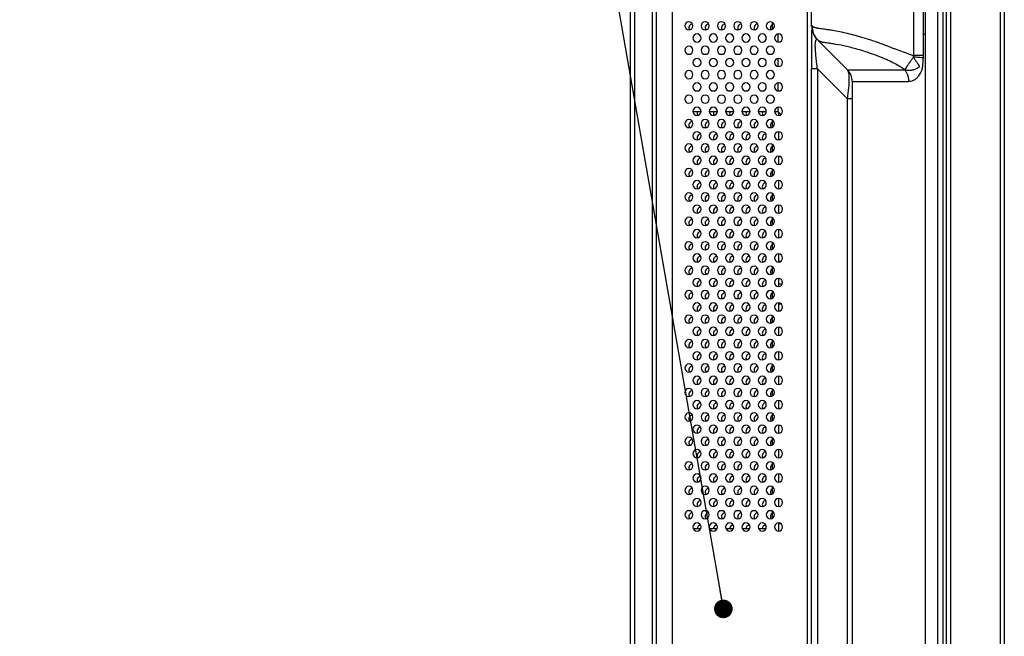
# Model space of a CAD drawing. Header units: millimetres. Extents: x 0 to 1118, y 0 to 864.
# Tile 15 of 256: x 36 to 76, y 390 to 415. Entities that reach past the tile are written whole.
import ezdxf

# ---------------------------------------------------------------- set-up
doc = ezdxf.new("R2010")
doc.units = ezdxf.units.MM
doc.dimstyles.new('SLDDIMSTYLE2', dxfattribs={"dimtxt": 0.18, "dimasz": 0.762, "dimexe": 0, "dimexo": 0.0625, "dimgap": 0, "dimtad": 0, "dimtih": 1, "dimtoh": 1, "dimdec": 0, "dimrnd": 1e-09, "dimzin": 0, "dimdsep": 46, "dimtxsty": 'Standard', "dimblk1": 'DOT', "dimblk2": 'DOT', "dimsah": 1, "dimcen": 0.09, "dimadec": 0, "dimazin": 0, "dimtfac": 0.762, "dimtdec": 0, "dimtofl": 0, "dimtmove": 0, "dimatfit": 3, "dimldrblk": 'DOT', "dimfxl": 1, "dimfrac": 2, "dimtolj": 1, "dimtzin": 0, "dimarcsym": 0})

# ---------------------------------------------------------------- blocks, each defined once
blk = doc.blocks.new('_Dot')
at = {"color": 0, "linetype": 'ByBlock', "lineweight": -2}
blk.add_line((-0.5, 0), (-1, 0), dxfattribs=at)
at = {"color": 0, "linetype": 'ByBlock', "const_width": 0.5}
blk.add_lwpolyline([(-0.25, 0, 1), (0.25, 0, 1)], format="xyb", close=True, dxfattribs=at)

msp = doc.modelspace()

# ---------------------------------------------------------------- linework, layer by layer
at = {"color": 7, "linetype": 'Continuous', "lineweight": 25}
for p, q in [((73.4757, 309.911), (73.4757, 513.636)), ((73.6424, 513.636), (73.6424, 309.911)), ((75.6757, 513.636), (75.6757, 309.911)), ((75.8424, 513.636), (75.8424, 309.911)), ((72.6052, 430.611), (72.6052, 414.361)), ((60.5591, 305.7443), (60.5591, 430.2776)), ((60.7257, 305.7443), (60.7257, 430.2776)), ((61.4424, 430.2776), (61.4424, 318.361)), ((61.6091, 430.2776), (61.6091, 318.361)), ((62.2757, 318.861), (62.2757, 429.7776)), ((67.7924, 355.3785), (67.7924, 429.861)), ((72.124, 419.9443), (72.124, 413.482)), ((72.5339, 414.361), (72.5339, 419.9443)), ((67.9591, 414.7061), (67.9591, 416.5558)), ((66.3591, 414.55), (66.3591, 414.8386)), ((67.9639, 414.702), (67.959, 414.7061)), ((67.9599, 414.6694), (67.9591, 414.7061)), ((67.9591, 414.5065), (67.9591, 414.4866)), ((66.5924, 414.0285), (66.5924, 414.3601)), ((68.0605, 414.3097), (68.1495, 414.1759)), ((68.1509, 414.1747), (68.184, 414.1415)), ((68.1868, 414.1443), (68.1603, 414.1766)), ((69.4303, 412.8897), (68.2363, 414.0837)), ((72.5338, 413.482), (72.5339, 414.361)), ((72.6052, 414.361), (72.6052, 364.2943)), ((66.5924, 413.0285), (66.5924, 413.3601)), ((68.2031, 412.9384), (67.9591, 412.9384)), ((67.9591, 366.3061), (67.9591, 412.9384)), ((68.2031, 412.9384), (69.4305, 411.711)), ((68.2031, 412.9384), (68.2031, 366.3061)), ((69.6251, 412.4181), (69.6251, 366.2371)), ((66.5924, 412.0285), (66.5924, 412.3601)), ((69.4305, 367.5335), (69.4305, 411.711)), ((63.1091, 411.1943), (63.4424, 411.1943)), ((63.7757, 411.1943), (64.1091, 411.1943)), ((64.4424, 411.1943), (64.7757, 411.1943)), ((65.1091, 411.1943), (65.4424, 411.1943)), ((65.7757, 411.1943), (66.1091, 411.1943)), ((66.4424, 411.1943), (66.5924, 411.1943)), ((66.5924, 411.1776), (66.5924, 411.3601)), ((66.5924, 411.1776), (66.7091, 411.061)), ((66.3591, 410.55), (66.3591, 410.8386)), ((66.6257, 411.0285), (66.6257, 411.1443)), ((66.6257, 410.0285), (66.6257, 410.3601)), ((66.3591, 409.55), (66.3591, 409.8386)), ((66.6257, 409.0285), (66.6257, 409.3601)), ((66.3591, 408.55), (66.3591, 408.8386)), ((66.6257, 408.0285), (66.6257, 408.3601)), ((66.3591, 407.55), (66.3591, 407.8386)), ((66.6257, 407.0285), (66.6257, 407.3601)), ((66.3591, 406.55), (66.3591, 406.8386)), ((66.6257, 406.0285), (66.6257, 406.3601)), ((66.3591, 405.55), (66.3591, 405.8386)), ((66.6257, 405.0285), (66.6257, 405.3601)), ((66.3591, 404.55), (66.3591, 404.8386)), ((66.7036, 405.0571), (66.6257, 405.0571)), ((66.6257, 404.0285), (66.6257, 404.3601)), ((66.6257, 404.1404), (66.7668, 404.1404)), ((66.3591, 403.55), (66.3591, 403.8386)), ((66.6257, 403.3036), (66.6257, 403.3601)), ((66.6257, 403.0285), (66.6257, 403.3036)), ((66.3591, 402.55), (66.3591, 402.8386)), ((66.6257, 402.0285), (66.6257, 402.3601)), ((66.3591, 401.55), (66.3591, 401.8386)), ((66.6257, 401.0285), (66.6257, 401.3601)), ((66.3591, 400.55), (66.3591, 400.8386)), ((66.6257, 400.0285), (66.6257, 400.3601)), ((66.3591, 399.55), (66.3591, 399.8386)), ((66.6257, 399.0285), (66.6257, 399.3601)), ((66.3591, 398.55), (66.3591, 398.8386)), ((66.6257, 398.0285), (66.6257, 398.3601)), ((66.3591, 397.55), (66.3591, 397.8386)), ((66.6257, 397.0285), (66.6257, 397.3601)), ((66.3591, 396.55), (66.3591, 396.8386)), ((66.6257, 396.0285), (66.6257, 396.3601)), ((66.3591, 395.55), (66.3591, 395.8386)), ((66.6257, 395.0285), (66.6257, 395.3601)), ((66.3591, 394.55), (66.3591, 394.8386)), ((66.6257, 394.3214), (66.6257, 394.3601)), ((66.7169, 394.3214), (66.6257, 394.3214)), ((66.6257, 394.0285), (66.6257, 394.3214)), ((63.4218, 394.1141), (63.1296, 394.1141)), ((64.0885, 394.1141), (63.7963, 394.1141)), ((64.7552, 394.1141), (64.463, 394.1141)), ((65.4218, 394.1141), (65.1296, 394.1141)), ((66.0885, 394.1141), (65.7963, 394.1141))]:
    msp.add_line(p, q, dxfattribs=at)
at = {"color": 8, "linetype": 'Continuous', "lineweight": 25}
for p, q in [((73.1068, 463.7443), (73.1068, 358.6443)), ((73.338, 358.6443), (73.338, 463.7443)), ((67.9984, 414.6729), (67.9639, 414.702)), ((69.6253, 411.711), (69.4305, 411.711)), ((66.7348, 403.3036), (66.6257, 403.3036))]:
    msp.add_line(p, q, dxfattribs=at)
at = {"color": 7, "linetype": 'Continuous', "lineweight": 25}
for centre, radius, start, end in [((62.9424, 414.6943), 0.1667, 90, 270), ((62.9424, 414.6943), 0.1667, 270, 90), ((63.6091, 414.6943), 0.1667, 90, 270), ((63.6091, 414.6943), 0.1667, 270, 90), ((64.2757, 414.6943), 0.1667, 90, 270), ((64.2757, 414.6943), 0.1667, 270, 90), ((64.9424, 414.6943), 0.1667, 90, 270), ((64.9424, 414.6943), 0.1667, 270, 90), ((65.6091, 414.6943), 0.1667, 90, 270), ((65.6091, 414.6943), 0.1667, 270, 90), ((66.2757, 414.6943), 0.1667, 90, 270), ((66.2757, 414.6943), 0.1667, 270, 90), ((63.1091, 414.611), 0.1667, 97.42279, 210), ((63.7757, 414.611), 0.1667, 97.42279, 210), ((64.4424, 414.611), 0.1667, 97.42279, 210), ((65.1091, 414.611), 0.1667, 97.42279, 210), ((65.7757, 414.611), 0.1667, 97.42279, 210), ((66.4424, 414.611), 0.1667, 120, 210), ((63.2757, 414.1943), 0.1667, 90, 270), ((63.2757, 414.1943), 0.1667, 270, 90), ((63.9424, 414.1943), 0.1667, 90, 270), ((63.9424, 414.1943), 0.1667, 270, 90), ((64.6091, 414.1943), 0.1667, 90, 270), ((64.6091, 414.1943), 0.1667, 270, 90), ((65.2757, 414.1943), 0.1667, 90, 270), ((65.2757, 414.1943), 0.1667, 270, 90), ((65.9424, 414.1943), 0.1667, 90, 270), ((65.9424, 414.1943), 0.1667, 270, 90), ((66.6091, 414.1943), 0.1667, 90, 270), ((66.6091, 414.1943), 0.1667, 270, 90), ((68.7924, 414.7061), 0.8333, 206.17144, 219.29979), ((62.9424, 413.6943), 0.1667, 90, 270), ((62.9424, 413.6943), 0.1667, 270, 90), ((63.6091, 413.6943), 0.1667, 90, 270), ((63.6091, 413.6943), 0.1667, 270, 90), ((64.2757, 413.6943), 0.1667, 90, 270), ((64.2757, 413.6943), 0.1667, 270, 90), ((64.9424, 413.6943), 0.1667, 90, 270), ((64.9424, 413.6943), 0.1667, 270, 90), ((65.6091, 413.6943), 0.1667, 90, 270), ((65.6091, 413.6943), 0.1667, 270, 90), ((66.2757, 413.6943), 0.1667, 90, 270), ((66.2757, 413.6943), 0.1667, 270, 90), ((63.2757, 413.1943), 0.1667, 90, 270), ((63.2757, 413.1943), 0.1667, 270, 90), ((63.9424, 413.1943), 0.1667, 90, 270), ((63.9424, 413.1943), 0.1667, 270, 90), ((64.6091, 413.1943), 0.1667, 90, 270), ((64.6091, 413.1943), 0.1667, 270, 90), ((65.2757, 413.1943), 0.1667, 90, 270), ((65.2757, 413.1943), 0.1667, 270, 90), ((65.9424, 413.1943), 0.1667, 90, 270), ((65.9424, 413.1943), 0.1667, 270, 90), ((66.6091, 413.1943), 0.1667, 90, 270), ((66.6091, 413.1943), 0.1667, 270, 90), ((62.9424, 412.6943), 0.1667, 90, 270), ((62.9424, 412.6943), 0.1667, 270, 90), ((63.6091, 412.6943), 0.1667, 90, 270), ((63.6091, 412.6943), 0.1667, 270, 90), ((64.2757, 412.6943), 0.1667, 90, 270), ((64.2757, 412.6943), 0.1667, 270, 90), ((64.9424, 412.6943), 0.1667, 90, 270), ((64.9424, 412.6943), 0.1667, 270, 90), ((65.6091, 412.6943), 0.1667, 90, 270), ((65.6091, 412.6943), 0.1667, 270, 90), ((66.2757, 412.6943), 0.1667, 90, 270), ((66.2757, 412.6943), 0.1667, 270, 90), ((63.2757, 412.1943), 0.1667, 90, 270), ((63.2757, 412.1943), 0.1667, 270, 90), ((63.9424, 412.1943), 0.1667, 90, 270), ((63.9424, 412.1943), 0.1667, 270, 90), ((64.6091, 412.1943), 0.1667, 90, 270), ((64.6091, 412.1943), 0.1667, 270, 90), ((65.2757, 412.1943), 0.1667, 90, 270), ((65.2757, 412.1943), 0.1667, 270, 90), ((65.9424, 412.1943), 0.1667, 90, 270), ((65.9424, 412.1943), 0.1667, 270, 90), ((66.6091, 412.1943), 0.1667, 90, 270), ((66.6091, 412.1943), 0.1667, 270, 90), ((62.9424, 411.6943), 0.1667, 90, 270), ((62.9424, 411.6943), 0.1667, 270, 90), ((63.6091, 411.6943), 0.1667, 90, 270), ((63.6091, 411.6943), 0.1667, 270, 90), ((64.2757, 411.6943), 0.1667, 90, 270), ((64.2757, 411.6943), 0.1667, 270, 90), ((64.9424, 411.6943), 0.1667, 90, 270), ((64.9424, 411.6943), 0.1667, 270, 90), ((65.6091, 411.6943), 0.1667, 90, 270), ((65.6091, 411.6943), 0.1667, 270, 90), ((66.2757, 411.6943), 0.1667, 90, 270), ((66.2757, 411.6943), 0.1667, 270, 90), ((63.2757, 411.1943), 0.1667, 90, 270), ((63.2757, 411.1943), 0.1667, 270, 90), ((63.4424, 411.111), 0.1667, 150, 209.44711), ((63.9424, 411.1943), 0.1667, 90, 270), ((63.9424, 411.1943), 0.1667, 270, 90), ((64.1091, 411.111), 0.1667, 150, 209.44711), ((64.6091, 411.1943), 0.1667, 90, 270), ((64.6091, 411.1943), 0.1667, 270, 90), ((64.7757, 411.111), 0.1667, 150, 209.44711), ((65.2757, 411.1943), 0.1667, 90, 270), ((65.2757, 411.1943), 0.1667, 270, 90), ((65.4424, 411.111), 0.1667, 150, 209.44711), ((65.9424, 411.1943), 0.1667, 90, 270), ((65.9424, 411.1943), 0.1667, 270, 90), ((66.1091, 411.111), 0.1667, 150, 209.44711), ((66.6091, 411.1943), 0.1667, 90, 270), ((66.6091, 411.1943), 0.1667, 270, 90), ((62.9424, 410.6943), 0.1667, 90, 270), ((62.9424, 410.6943), 0.1667, 270, 90), ((63.1091, 410.611), 0.1667, 97.42279, 209.44711), ((63.6091, 410.6943), 0.1667, 90, 270), ((63.6091, 410.6943), 0.1667, 270, 90), ((63.7757, 410.611), 0.1667, 97.42279, 209.44711), ((64.2757, 410.6943), 0.1667, 90, 270), ((64.2757, 410.6943), 0.1667, 270, 90), ((64.4424, 410.611), 0.1667, 97.42279, 209.44711), ((64.9424, 410.6943), 0.1667, 90, 270), ((64.9424, 410.6943), 0.1667, 270, 90), ((65.1091, 410.611), 0.1667, 97.42279, 209.44711), ((65.6091, 410.6943), 0.1667, 90, 270), ((65.6091, 410.6943), 0.1667, 270, 90), ((65.7757, 410.611), 0.1667, 97.42279, 209.44711), ((66.2757, 410.6943), 0.1667, 90, 270), ((66.2757, 410.6943), 0.1667, 270, 90), ((63.2757, 410.1943), 0.1667, 90, 270), ((63.2757, 410.1943), 0.1667, 270, 90), ((63.9424, 410.1943), 0.1667, 90, 270), ((63.9424, 410.1943), 0.1667, 270, 90), ((64.6091, 410.1943), 0.1667, 90, 270), ((64.6091, 410.1943), 0.1667, 270, 90), ((65.2757, 410.1943), 0.1667, 90, 270), ((65.2757, 410.1943), 0.1667, 270, 90), ((65.9424, 410.1943), 0.1667, 90, 270), ((65.9424, 410.1943), 0.1667, 270, 90), ((66.4424, 410.611), 0.1667, 120, 209.44711), ((66.6091, 410.1943), 0.1667, 90, 270), ((66.6091, 410.1943), 0.1667, 270, 90), ((63.4424, 410.111), 0.1667, 97.42279, 209.44711), ((64.1091, 410.111), 0.1667, 97.42279, 209.44711), ((64.7757, 410.111), 0.1667, 97.42279, 209.44711), ((65.4424, 410.111), 0.1667, 97.42279, 209.44711), ((66.1091, 410.111), 0.1667, 97.42279, 209.44711), ((62.9424, 409.6943), 0.1667, 90, 270), ((62.9424, 409.6943), 0.1667, 270, 90), ((63.1091, 409.611), 0.1667, 97.42279, 209.44711), ((63.6091, 409.6943), 0.1667, 90, 270), ((63.6091, 409.6943), 0.1667, 270, 90), ((63.7757, 409.611), 0.1667, 97.42279, 209.44711), ((64.2757, 409.6943), 0.1667, 90, 270), ((64.2757, 409.6943), 0.1667, 270, 90), ((64.4424, 409.611), 0.1667, 97.42279, 209.44711), ((64.9424, 409.6943), 0.1667, 90, 270), ((64.9424, 409.6943), 0.1667, 270, 90), ((65.1091, 409.611), 0.1667, 97.42279, 209.44711), ((65.6091, 409.6943), 0.1667, 90, 270), ((65.6091, 409.6943), 0.1667, 270, 90), ((65.7757, 409.611), 0.1667, 97.42279, 209.44711), ((66.2757, 409.6943), 0.1667, 90, 270), ((66.2757, 409.6943), 0.1667, 270, 90), ((66.4424, 409.611), 0.1667, 120, 209.44711), ((63.2757, 409.1943), 0.1667, 90, 270), ((63.2757, 409.1943), 0.1667, 270, 90), ((63.4424, 409.111), 0.1667, 97.42279, 209.44711), ((63.9424, 409.1943), 0.1667, 90, 270), ((63.9424, 409.1943), 0.1667, 270, 90), ((64.1091, 409.111), 0.1667, 97.42279, 209.44711), ((64.6091, 409.1943), 0.1667, 90, 270), ((64.6091, 409.1943), 0.1667, 270, 90), ((64.7757, 409.111), 0.1667, 97.42279, 209.44711), ((65.2757, 409.1943), 0.1667, 90, 270), ((65.2757, 409.1943), 0.1667, 270, 90), ((65.4424, 409.111), 0.1667, 97.42279, 209.44711), ((65.9424, 409.1943), 0.1667, 90, 270), ((65.9424, 409.1943), 0.1667, 270, 90), ((66.1091, 409.111), 0.1667, 97.42279, 209.44711), ((66.6091, 409.1943), 0.1667, 90, 270), ((66.6091, 409.1943), 0.1667, 270, 90), ((62.9424, 408.6943), 0.1667, 90, 270), ((62.9424, 408.6943), 0.1667, 270, 90), ((63.1091, 408.611), 0.1667, 97.42279, 209.44711), ((63.6091, 408.6943), 0.1667, 90, 270), ((63.6091, 408.6943), 0.1667, 270, 90), ((63.7757, 408.611), 0.1667, 97.42279, 209.44711), ((64.2757, 408.6943), 0.1667, 90, 270), ((64.2757, 408.6943), 0.1667, 270, 90), ((64.4424, 408.611), 0.1667, 97.42279, 209.44711), ((64.9424, 408.6943), 0.1667, 90, 270), ((64.9424, 408.6943), 0.1667, 270, 90), ((65.1091, 408.611), 0.1667, 97.42279, 209.44711), ((65.6091, 408.6943), 0.1667, 90, 270), ((65.6091, 408.6943), 0.1667, 270, 90), ((65.7757, 408.611), 0.1667, 97.42279, 209.44711), ((66.2757, 408.6943), 0.1667, 90, 270), ((66.2757, 408.6943), 0.1667, 270, 90), ((66.4424, 408.611), 0.1667, 120, 209.44711), ((63.2757, 408.1943), 0.1667, 90, 270), ((63.2757, 408.1943), 0.1667, 270, 90), ((63.9424, 408.1943), 0.1667, 90, 270), ((63.9424, 408.1943), 0.1667, 270, 90), ((64.6091, 408.1943), 0.1667, 90, 270), ((64.6091, 408.1943), 0.1667, 270, 90), ((65.2757, 408.1943), 0.1667, 90, 270), ((65.2757, 408.1943), 0.1667, 270, 90), ((65.9424, 408.1943), 0.1667, 90, 270), ((65.9424, 408.1943), 0.1667, 270, 90), ((66.6091, 408.1943), 0.1667, 90, 270), ((66.6091, 408.1943), 0.1667, 270, 90), ((63.4424, 408.111), 0.1667, 97.42279, 209.44711), ((64.1091, 408.111), 0.1667, 97.42279, 209.44711), ((64.7757, 408.111), 0.1667, 97.42279, 209.44711), ((65.4424, 408.111), 0.1667, 97.42279, 209.44711), ((66.1091, 408.111), 0.1667, 97.42279, 209.44711), ((62.9424, 407.6943), 0.1667, 90, 270), ((62.9424, 407.6943), 0.1667, 270, 90), ((63.1091, 407.611), 0.1667, 97.42279, 209.44711), ((63.6091, 407.6943), 0.1667, 90, 270), ((63.6091, 407.6943), 0.1667, 270, 90), ((63.7757, 407.611), 0.1667, 97.42279, 209.44711), ((64.2757, 407.6943), 0.1667, 90, 270), ((64.2757, 407.6943), 0.1667, 270, 90), ((64.4424, 407.611), 0.1667, 97.42279, 209.44711), ((64.9424, 407.6943), 0.1667, 90, 270), ((64.9424, 407.6943), 0.1667, 270, 90), ((65.1091, 407.611), 0.1667, 97.42279, 209.44711), ((65.6091, 407.6943), 0.1667, 90, 270), ((65.6091, 407.6943), 0.1667, 270, 90), ((65.7757, 407.611), 0.1667, 97.42279, 209.44711), ((66.2757, 407.6943), 0.1667, 90, 270), ((66.2757, 407.6943), 0.1667, 270, 90), ((66.4424, 407.611), 0.1667, 120, 209.44711), ((63.2757, 407.1943), 0.1667, 90, 270), ((63.2757, 407.1943), 0.1667, 270, 90), ((63.4424, 407.111), 0.1667, 97.42279, 209.44711), ((63.9424, 407.1943), 0.1667, 90, 270), ((63.9424, 407.1943), 0.1667, 270, 90), ((64.1091, 407.111), 0.1667, 97.42279, 209.44711), ((64.6091, 407.1943), 0.1667, 90, 270), ((64.6091, 407.1943), 0.1667, 270, 90), ((64.7757, 407.111), 0.1667, 97.42279, 209.44711), ((65.2757, 407.1943), 0.1667, 90, 270), ((65.2757, 407.1943), 0.1667, 270, 90), ((65.4424, 407.111), 0.1667, 97.42279, 209.44711), ((65.9424, 407.1943), 0.1667, 90, 270), ((65.9424, 407.1943), 0.1667, 270, 90), ((66.1091, 407.111), 0.1667, 97.42279, 209.44711), ((66.6091, 407.1943), 0.1667, 90, 270), ((66.6091, 407.1943), 0.1667, 270, 90), ((62.9424, 406.6943), 0.1667, 90, 270), ((62.9424, 406.6943), 0.1667, 270, 90), ((63.1091, 406.611), 0.1667, 97.42279, 209.44711), ((63.6091, 406.6943), 0.1667, 90, 270), ((63.6091, 406.6943), 0.1667, 270, 90), ((63.7757, 406.611), 0.1667, 97.42279, 209.44711), ((64.2757, 406.6943), 0.1667, 90, 270), ((64.2757, 406.6943), 0.1667, 270, 90), ((64.4424, 406.611), 0.1667, 97.42279, 209.44711), ((64.9424, 406.6943), 0.1667, 90, 270), ((64.9424, 406.6943), 0.1667, 270, 90), ((65.1091, 406.611), 0.1667, 97.42279, 209.44711), ((65.6091, 406.6943), 0.1667, 90, 270), ((65.6091, 406.6943), 0.1667, 270, 90), ((65.7757, 406.611), 0.1667, 97.42279, 209.44711), ((66.2757, 406.6943), 0.1667, 90, 270), ((66.2757, 406.6943), 0.1667, 270, 90), ((66.4424, 406.611), 0.1667, 120, 209.44711), ((63.2757, 406.1943), 0.1667, 90, 270), ((63.2757, 406.1943), 0.1667, 270, 90), ((63.9424, 406.1943), 0.1667, 90, 270), ((63.9424, 406.1943), 0.1667, 270, 90), ((64.6091, 406.1943), 0.1667, 90, 270), ((64.6091, 406.1943), 0.1667, 270, 90), ((65.2757, 406.1943), 0.1667, 90, 270), ((65.2757, 406.1943), 0.1667, 270, 90), ((65.9424, 406.1943), 0.1667, 90, 270), ((65.9424, 406.1943), 0.1667, 270, 90), ((66.6091, 406.1943), 0.1667, 90, 270), ((66.6091, 406.1943), 0.1667, 270, 90), ((63.4424, 406.111), 0.1667, 97.42279, 209.44711), ((64.1091, 406.111), 0.1667, 97.42279, 209.44711), ((64.7757, 406.111), 0.1667, 97.42279, 209.44711), ((65.4424, 406.111), 0.1667, 97.42279, 209.44711), ((66.1091, 406.111), 0.1667, 97.42279, 209.44711), ((62.9424, 405.6943), 0.1667, 90, 270), ((62.9424, 405.6943), 0.1667, 270, 90), ((63.1091, 405.611), 0.1667, 97.42279, 209.44711), ((63.6091, 405.6943), 0.1667, 90, 270), ((63.6091, 405.6943), 0.1667, 270, 90), ((63.7757, 405.611), 0.1667, 97.42279, 209.44711), ((64.2757, 405.6943), 0.1667, 90, 270), ((64.2757, 405.6943), 0.1667, 270, 90), ((64.4424, 405.611), 0.1667, 97.42279, 209.44711), ((64.9424, 405.6943), 0.1667, 90, 270), ((64.9424, 405.6943), 0.1667, 270, 90), ((65.1091, 405.611), 0.1667, 97.42279, 209.44711), ((65.6091, 405.6943), 0.1667, 90, 270), ((65.6091, 405.6943), 0.1667, 270, 90), ((65.7757, 405.611), 0.1667, 97.42279, 209.44711), ((66.2757, 405.6943), 0.1667, 90, 270), ((66.2757, 405.6943), 0.1667, 270, 90), ((66.4424, 405.611), 0.1667, 120, 209.44711), ((63.2757, 405.1943), 0.1667, 90, 270), ((63.2757, 405.1943), 0.1667, 270, 90), ((63.4424, 405.111), 0.1667, 97.42279, 209.44711), ((63.9424, 405.1943), 0.1667, 90, 270), ((63.9424, 405.1943), 0.1667, 270, 90), ((64.1091, 405.111), 0.1667, 97.42279, 209.44711), ((64.6091, 405.1943), 0.1667, 90, 270), ((64.6091, 405.1943), 0.1667, 270, 90), ((64.7757, 405.111), 0.1667, 97.42279, 209.44711), ((65.2757, 405.1943), 0.1667, 90, 270), ((65.2757, 405.1943), 0.1667, 270, 90), ((65.4424, 405.111), 0.1667, 97.42279, 209.44711), ((65.9424, 405.1943), 0.1667, 90, 270), ((65.9424, 405.1943), 0.1667, 270, 90), ((66.1091, 405.111), 0.1667, 97.42279, 209.44711), ((66.6091, 405.1943), 0.1667, 90, 270), ((66.6091, 405.1943), 0.1667, 270, 90), ((62.9424, 404.6943), 0.1667, 90, 270), ((62.9424, 404.6943), 0.1667, 270, 90), ((63.1091, 404.611), 0.1667, 97.42279, 209.44711), ((63.6091, 404.6943), 0.1667, 90, 270), ((63.6091, 404.6943), 0.1667, 270, 90), ((63.7757, 404.611), 0.1667, 97.42279, 209.44711), ((64.2757, 404.6943), 0.1667, 90, 270), ((64.2757, 404.6943), 0.1667, 270, 90), ((64.4424, 404.611), 0.1667, 97.42279, 209.44711), ((64.9424, 404.6943), 0.1667, 90, 270), ((64.9424, 404.6943), 0.1667, 270, 90), ((65.1091, 404.611), 0.1667, 97.42279, 209.44711), ((65.6091, 404.6943), 0.1667, 90, 270), ((65.6091, 404.6943), 0.1667, 270, 90), ((65.7757, 404.611), 0.1667, 97.42279, 209.44711), ((66.2757, 404.6943), 0.1667, 90, 270), ((66.2757, 404.6943), 0.1667, 270, 90), ((66.4424, 404.611), 0.1667, 120, 209.44711), ((63.2757, 404.1943), 0.1667, 90, 270), ((63.2757, 404.1943), 0.1667, 270, 90), ((63.9424, 404.1943), 0.1667, 90, 270), ((63.9424, 404.1943), 0.1667, 270, 90), ((64.6091, 404.1943), 0.1667, 90, 270), ((64.6091, 404.1943), 0.1667, 270, 90), ((65.2757, 404.1943), 0.1667, 90, 270), ((65.2757, 404.1943), 0.1667, 270, 90), ((65.9424, 404.1943), 0.1667, 90, 270), ((65.9424, 404.1943), 0.1667, 270, 90), ((66.6091, 404.1943), 0.1667, 90, 270), ((66.6091, 404.1943), 0.1667, 270, 90), ((63.4424, 404.111), 0.1667, 97.42279, 209.44711), ((64.1091, 404.111), 0.1667, 97.42279, 209.44711), ((64.7757, 404.111), 0.1667, 97.42279, 209.44711), ((65.4424, 404.111), 0.1667, 97.42279, 209.44711), ((66.1091, 404.111), 0.1667, 97.42279, 209.44711), ((62.9424, 403.6943), 0.1667, 90, 270), ((62.9424, 403.6943), 0.1667, 270, 90), ((63.1091, 403.611), 0.1667, 97.42279, 209.44711), ((63.6091, 403.6943), 0.1667, 90, 270), ((63.6091, 403.6943), 0.1667, 270, 90), ((63.7757, 403.611), 0.1667, 97.42279, 209.44711), ((64.2757, 403.6943), 0.1667, 90, 270), ((64.2757, 403.6943), 0.1667, 270, 90), ((64.4424, 403.611), 0.1667, 97.42279, 209.44711), ((64.9424, 403.6943), 0.1667, 90, 270), ((64.9424, 403.6943), 0.1667, 270, 90), ((65.1091, 403.611), 0.1667, 97.42279, 209.44711), ((65.6091, 403.6943), 0.1667, 90, 270), ((65.6091, 403.6943), 0.1667, 270, 90), ((65.7757, 403.611), 0.1667, 97.42279, 209.44711), ((66.2757, 403.6943), 0.1667, 90, 270), ((66.2757, 403.6943), 0.1667, 270, 90), ((66.4424, 403.611), 0.1667, 120, 209.44711), ((63.2757, 403.1943), 0.1667, 90, 270), ((63.2757, 403.1943), 0.1667, 270, 90), ((63.4424, 403.111), 0.1667, 97.42279, 209.44711), ((63.9424, 403.1943), 0.1667, 90, 270), ((63.9424, 403.1943), 0.1667, 270, 90), ((64.1091, 403.111), 0.1667, 97.42279, 209.44711), ((64.6091, 403.1943), 0.1667, 90, 270), ((64.6091, 403.1943), 0.1667, 270, 90), ((64.7757, 403.111), 0.1667, 97.42279, 209.44711), ((65.2757, 403.1943), 0.1667, 90, 270), ((65.2757, 403.1943), 0.1667, 270, 90), ((65.4424, 403.111), 0.1667, 97.42279, 209.44711), ((65.9424, 403.1943), 0.1667, 90, 270), ((65.9424, 403.1943), 0.1667, 270, 90), ((66.1091, 403.111), 0.1667, 97.42279, 209.44711), ((66.6091, 403.1943), 0.1667, 90, 270), ((66.6091, 403.1943), 0.1667, 270, 90), ((62.9424, 402.6943), 0.1667, 90, 270), ((62.9424, 402.6943), 0.1667, 270, 90), ((63.1091, 402.611), 0.1667, 97.42279, 209.44711), ((63.6091, 402.6943), 0.1667, 90, 270), ((63.6091, 402.6943), 0.1667, 270, 90), ((63.7757, 402.611), 0.1667, 97.42279, 209.44711), ((64.2757, 402.6943), 0.1667, 90, 270), ((64.2757, 402.6943), 0.1667, 270, 90), ((64.4424, 402.611), 0.1667, 97.42279, 209.44711), ((64.9424, 402.6943), 0.1667, 90, 270), ((64.9424, 402.6943), 0.1667, 270, 90), ((65.1091, 402.611), 0.1667, 97.42279, 209.44711), ((65.6091, 402.6943), 0.1667, 90, 270), ((65.6091, 402.6943), 0.1667, 270, 90), ((65.7757, 402.611), 0.1667, 97.42279, 209.44711), ((66.2757, 402.6943), 0.1667, 90, 270), ((66.2757, 402.6943), 0.1667, 270, 90), ((66.4424, 402.611), 0.1667, 120, 209.44711), ((63.2757, 402.1943), 0.1667, 90, 270), ((63.2757, 402.1943), 0.1667, 270, 90), ((63.9424, 402.1943), 0.1667, 90, 270), ((63.9424, 402.1943), 0.1667, 270, 90), ((64.6091, 402.1943), 0.1667, 90, 270), ((64.6091, 402.1943), 0.1667, 270, 90), ((65.2757, 402.1943), 0.1667, 90, 270), ((65.2757, 402.1943), 0.1667, 270, 90), ((65.9424, 402.1943), 0.1667, 90, 270), ((65.9424, 402.1943), 0.1667, 270, 90), ((66.6091, 402.1943), 0.1667, 90, 270), ((66.6091, 402.1943), 0.1667, 270, 90), ((63.4424, 402.111), 0.1667, 97.42279, 209.44711), ((64.1091, 402.111), 0.1667, 97.42279, 209.44711), ((64.7757, 402.111), 0.1667, 97.42279, 209.44711), ((65.4424, 402.111), 0.1667, 97.42279, 209.44711), ((66.1091, 402.111), 0.1667, 97.42279, 209.44711), ((62.9424, 401.6943), 0.1667, 90, 270), ((62.9424, 401.6943), 0.1667, 270, 90), ((63.1091, 401.611), 0.1667, 97.42279, 209.44711), ((63.6091, 401.6943), 0.1667, 90, 270), ((63.6091, 401.6943), 0.1667, 270, 90), ((63.7757, 401.611), 0.1667, 97.42279, 209.44711), ((64.2757, 401.6943), 0.1667, 90, 270), ((64.2757, 401.6943), 0.1667, 270, 90), ((64.4424, 401.611), 0.1667, 97.42279, 209.44711), ((64.9424, 401.6943), 0.1667, 90, 270), ((64.9424, 401.6943), 0.1667, 270, 90), ((65.1091, 401.611), 0.1667, 97.42279, 209.44711), ((65.6091, 401.6943), 0.1667, 90, 270), ((65.6091, 401.6943), 0.1667, 270, 90), ((65.7757, 401.611), 0.1667, 97.42279, 209.44711), ((66.2757, 401.6943), 0.1667, 90, 270), ((66.2757, 401.6943), 0.1667, 270, 90), ((66.4424, 401.611), 0.1667, 120, 209.44711), ((63.2757, 401.1943), 0.1667, 90, 270), ((63.2757, 401.1943), 0.1667, 270, 90), ((63.4424, 401.111), 0.1667, 97.42279, 209.44711), ((63.9424, 401.1943), 0.1667, 90, 270), ((63.9424, 401.1943), 0.1667, 270, 90), ((64.1091, 401.111), 0.1667, 97.42279, 209.44711), ((64.6091, 401.1943), 0.1667, 90, 270), ((64.6091, 401.1943), 0.1667, 270, 90), ((64.7757, 401.111), 0.1667, 97.42279, 209.44711), ((65.2757, 401.1943), 0.1667, 90, 270), ((65.2757, 401.1943), 0.1667, 270, 90), ((65.4424, 401.111), 0.1667, 97.42279, 209.44711), ((65.9424, 401.1943), 0.1667, 90, 270), ((65.9424, 401.1943), 0.1667, 270, 90), ((66.1091, 401.111), 0.1667, 97.42279, 209.44711), ((66.6091, 401.1943), 0.1667, 90, 270), ((66.6091, 401.1943), 0.1667, 270, 90), ((62.9424, 400.6943), 0.1667, 90, 270), ((62.9424, 400.6943), 0.1667, 270, 90), ((63.1091, 400.611), 0.1667, 97.42279, 209.44711), ((63.6091, 400.6943), 0.1667, 90, 270), ((63.6091, 400.6943), 0.1667, 270, 90), ((63.7757, 400.611), 0.1667, 97.42279, 209.44711), ((64.2757, 400.6943), 0.1667, 90, 270), ((64.2757, 400.6943), 0.1667, 270, 90), ((64.4424, 400.611), 0.1667, 97.42279, 209.44711), ((64.9424, 400.6943), 0.1667, 90, 270), ((64.9424, 400.6943), 0.1667, 270, 90), ((65.1091, 400.611), 0.1667, 97.42279, 209.44711), ((65.6091, 400.6943), 0.1667, 90, 270), ((65.6091, 400.6943), 0.1667, 270, 90), ((65.7757, 400.611), 0.1667, 97.42279, 209.44711), ((66.2757, 400.6943), 0.1667, 90, 270), ((66.2757, 400.6943), 0.1667, 270, 90), ((66.4424, 400.611), 0.1667, 120, 209.44711), ((63.2757, 400.1943), 0.1667, 90, 270), ((63.2757, 400.1943), 0.1667, 270, 90), ((63.9424, 400.1943), 0.1667, 90, 270), ((63.9424, 400.1943), 0.1667, 270, 90), ((64.6091, 400.1943), 0.1667, 90, 270), ((64.6091, 400.1943), 0.1667, 270, 90), ((65.2757, 400.1943), 0.1667, 90, 270), ((65.2757, 400.1943), 0.1667, 270, 90), ((65.9424, 400.1943), 0.1667, 90, 270), ((65.9424, 400.1943), 0.1667, 270, 90), ((66.6091, 400.1943), 0.1667, 90, 270), ((66.6091, 400.1943), 0.1667, 270, 90), ((63.4424, 400.111), 0.1667, 97.42279, 209.44711), ((64.1091, 400.111), 0.1667, 97.42279, 209.44711), ((64.7757, 400.111), 0.1667, 97.42279, 209.44711), ((65.4424, 400.111), 0.1667, 97.42279, 209.44711), ((66.1091, 400.111), 0.1667, 97.42279, 209.44711), ((62.9424, 399.6943), 0.1667, 90, 270), ((62.9424, 399.6943), 0.1667, 270, 90), ((63.1091, 399.611), 0.1667, 97.42279, 209.44711), ((63.6091, 399.6943), 0.1667, 90, 270), ((63.6091, 399.6943), 0.1667, 270, 90), ((63.7757, 399.611), 0.1667, 97.42279, 209.44711), ((64.2757, 399.6943), 0.1667, 90, 270), ((64.2757, 399.6943), 0.1667, 270, 90), ((64.4424, 399.611), 0.1667, 97.42279, 209.44711), ((64.9424, 399.6943), 0.1667, 90, 270), ((64.9424, 399.6943), 0.1667, 270, 90), ((65.1091, 399.611), 0.1667, 97.42279, 209.44711), ((65.6091, 399.6943), 0.1667, 90, 270), ((65.6091, 399.6943), 0.1667, 270, 90), ((65.7757, 399.611), 0.1667, 97.42279, 209.44711), ((66.2757, 399.6943), 0.1667, 90, 270), ((66.2757, 399.6943), 0.1667, 270, 90), ((66.4424, 399.611), 0.1667, 120, 209.44711), ((63.2757, 399.1943), 0.1667, 90, 270), ((63.2757, 399.1943), 0.1667, 270, 90), ((63.4424, 399.111), 0.1667, 97.42279, 209.44711), ((63.9424, 399.1943), 0.1667, 90, 270), ((63.9424, 399.1943), 0.1667, 270, 90), ((64.1091, 399.111), 0.1667, 97.42279, 209.44711), ((64.6091, 399.1943), 0.1667, 90, 270), ((64.6091, 399.1943), 0.1667, 270, 90), ((64.7757, 399.111), 0.1667, 97.42279, 209.44711), ((65.2757, 399.1943), 0.1667, 90, 270), ((65.2757, 399.1943), 0.1667, 270, 90), ((65.4424, 399.111), 0.1667, 97.42279, 209.44711), ((65.9424, 399.1943), 0.1667, 90, 270), ((65.9424, 399.1943), 0.1667, 270, 90), ((66.1091, 399.111), 0.1667, 97.42279, 209.44711), ((66.6091, 399.1943), 0.1667, 90, 270), ((66.6091, 399.1943), 0.1667, 270, 90), ((62.9424, 398.6943), 0.1667, 90, 270), ((62.9424, 398.6943), 0.1667, 270, 90), ((63.1091, 398.611), 0.1667, 97.42279, 209.44711), ((63.6091, 398.6943), 0.1667, 90, 270), ((63.6091, 398.6943), 0.1667, 270, 90), ((63.7757, 398.611), 0.1667, 97.42279, 209.44711), ((64.2757, 398.6943), 0.1667, 90, 270), ((64.2757, 398.6943), 0.1667, 270, 90), ((64.4424, 398.611), 0.1667, 97.42279, 209.44711), ((64.9424, 398.6943), 0.1667, 90, 270), ((64.9424, 398.6943), 0.1667, 270, 90), ((65.1091, 398.611), 0.1667, 97.42279, 209.44711), ((65.6091, 398.6943), 0.1667, 90, 270), ((65.6091, 398.6943), 0.1667, 270, 90), ((65.7757, 398.611), 0.1667, 97.42279, 209.44711), ((66.2757, 398.6943), 0.1667, 90, 270), ((66.2757, 398.6943), 0.1667, 270, 90), ((66.4424, 398.611), 0.1667, 120, 209.44711), ((63.2757, 398.1943), 0.1667, 90, 270), ((63.2757, 398.1943), 0.1667, 270, 90), ((63.4424, 398.111), 0.1667, 97.42279, 209.44711), ((63.9424, 398.1943), 0.1667, 90, 270), ((63.9424, 398.1943), 0.1667, 270, 90), ((64.1091, 398.111), 0.1667, 97.42279, 209.44711), ((64.6091, 398.1943), 0.1667, 90, 270), ((64.6091, 398.1943), 0.1667, 270, 90), ((64.7757, 398.111), 0.1667, 97.42279, 209.44711), ((65.2757, 398.1943), 0.1667, 90, 270), ((65.2757, 398.1943), 0.1667, 270, 90), ((65.4424, 398.111), 0.1667, 97.42279, 209.44711), ((65.9424, 398.1943), 0.1667, 90, 270), ((65.9424, 398.1943), 0.1667, 270, 90), ((66.1091, 398.111), 0.1667, 97.42279, 209.44711), ((66.6091, 398.1943), 0.1667, 90, 270), ((66.6091, 398.1943), 0.1667, 270, 90), ((62.9424, 397.6943), 0.1667, 90, 270), ((62.9424, 397.6943), 0.1667, 270, 90), ((63.1091, 397.611), 0.1667, 97.42279, 209.44711), ((63.6091, 397.6943), 0.1667, 90, 270), ((63.6091, 397.6943), 0.1667, 270, 90), ((63.7757, 397.611), 0.1667, 97.42279, 209.44711), ((64.2757, 397.6943), 0.1667, 90, 270), ((64.2757, 397.6943), 0.1667, 270, 90), ((64.4424, 397.611), 0.1667, 97.42279, 209.44711), ((64.9424, 397.6943), 0.1667, 90, 270), ((64.9424, 397.6943), 0.1667, 270, 90), ((65.1091, 397.611), 0.1667, 97.42279, 209.44711), ((65.6091, 397.6943), 0.1667, 90, 270), ((65.6091, 397.6943), 0.1667, 270, 90), ((65.7757, 397.611), 0.1667, 97.42279, 209.44711), ((66.2757, 397.6943), 0.1667, 90, 270), ((66.2757, 397.6943), 0.1667, 270, 90), ((66.4424, 397.611), 0.1667, 120, 209.44711), ((63.2757, 397.1943), 0.1667, 90, 270), ((63.2757, 397.1943), 0.1667, 270, 90), ((63.4424, 397.111), 0.1667, 97.42279, 209.44711), ((63.9424, 397.1943), 0.1667, 90, 270), ((63.9424, 397.1943), 0.1667, 270, 90), ((64.1091, 397.111), 0.1667, 97.42279, 209.44711), ((64.6091, 397.1943), 0.1667, 90, 270), ((64.6091, 397.1943), 0.1667, 270, 90), ((64.7757, 397.111), 0.1667, 97.42279, 209.44711), ((65.2757, 397.1943), 0.1667, 90, 270), ((65.2757, 397.1943), 0.1667, 270, 90), ((65.4424, 397.111), 0.1667, 97.42279, 209.44711), ((65.9424, 397.1943), 0.1667, 90, 270), ((65.9424, 397.1943), 0.1667, 270, 90), ((66.1091, 397.111), 0.1667, 97.42279, 209.44711), ((66.6091, 397.1943), 0.1667, 90, 270), ((66.6091, 397.1943), 0.1667, 270, 90), ((62.9424, 396.6943), 0.1667, 90, 270), ((62.9424, 396.6943), 0.1667, 270, 90), ((63.1091, 396.611), 0.1667, 97.42279, 209.44711), ((63.6091, 396.6943), 0.1667, 90, 270), ((63.6091, 396.6943), 0.1667, 270, 90), ((63.7757, 396.611), 0.1667, 97.42279, 209.44711), ((64.2757, 396.6943), 0.1667, 90, 270), ((64.2757, 396.6943), 0.1667, 270, 90), ((64.4424, 396.611), 0.1667, 97.42279, 209.44711), ((64.9424, 396.6943), 0.1667, 90, 270), ((64.9424, 396.6943), 0.1667, 270, 90), ((65.1091, 396.611), 0.1667, 97.42279, 209.44711), ((65.6091, 396.6943), 0.1667, 90, 270), ((65.6091, 396.6943), 0.1667, 270, 90), ((65.7757, 396.611), 0.1667, 97.42279, 209.44711), ((66.2757, 396.6943), 0.1667, 90, 270), ((66.2757, 396.6943), 0.1667, 270, 90), ((66.4424, 396.611), 0.1667, 120, 209.44711), ((63.2757, 396.1943), 0.1667, 90, 270), ((63.2757, 396.1943), 0.1667, 270, 90), ((63.4424, 396.111), 0.1667, 97.42279, 209.44711), ((63.9424, 396.1943), 0.1667, 90, 270), ((63.9424, 396.1943), 0.1667, 270, 90), ((64.1091, 396.111), 0.1667, 97.42279, 209.44711), ((64.6091, 396.1943), 0.1667, 90, 270), ((64.6091, 396.1943), 0.1667, 270, 90), ((64.7757, 396.111), 0.1667, 97.42279, 209.44711), ((65.2757, 396.1943), 0.1667, 90, 270), ((65.2757, 396.1943), 0.1667, 270, 90), ((65.4424, 396.111), 0.1667, 97.42279, 209.44711), ((65.9424, 396.1943), 0.1667, 90, 270), ((65.9424, 396.1943), 0.1667, 270, 90), ((66.1091, 396.111), 0.1667, 97.42279, 209.44711), ((66.6091, 396.1943), 0.1667, 90, 270), ((66.6091, 396.1943), 0.1667, 270, 90), ((62.9424, 395.6943), 0.1667, 90, 270), ((62.9424, 395.6943), 0.1667, 270, 90), ((63.6091, 395.6943), 0.1667, 90, 270), ((63.6091, 395.6943), 0.1667, 270, 90), ((64.2757, 395.6943), 0.1667, 90, 270), ((64.2757, 395.6943), 0.1667, 270, 90), ((64.9424, 395.6943), 0.1667, 90, 270), ((64.9424, 395.6943), 0.1667, 270, 90), ((65.6091, 395.6943), 0.1667, 90, 270), ((65.6091, 395.6943), 0.1667, 270, 90), ((66.2757, 395.6943), 0.1667, 90, 270), ((66.2757, 395.6943), 0.1667, 270, 90), ((63.1091, 395.611), 0.1667, 97.42279, 209.44711), ((63.7757, 395.611), 0.1667, 97.42279, 209.44711), ((64.4424, 395.611), 0.1667, 97.42279, 209.44711), ((65.1091, 395.611), 0.1667, 97.42279, 209.44711), ((65.7757, 395.611), 0.1667, 97.42279, 209.44711), ((66.4424, 395.611), 0.1667, 120, 209.44711), ((63.2757, 395.1943), 0.1667, 90, 270), ((63.2757, 395.1943), 0.1667, 270, 90), ((63.4424, 395.111), 0.1667, 97.42279, 209.44711), ((63.9424, 395.1943), 0.1667, 90, 270), ((63.9424, 395.1943), 0.1667, 270, 90), ((64.1091, 395.111), 0.1667, 97.42279, 209.44711), ((64.6091, 395.1943), 0.1667, 90, 270), ((64.6091, 395.1943), 0.1667, 270, 90), ((64.7757, 395.111), 0.1667, 97.42279, 209.44711), ((65.2757, 395.1943), 0.1667, 90, 270), ((65.2757, 395.1943), 0.1667, 270, 90), ((65.4424, 395.111), 0.1667, 97.42279, 209.44711), ((65.9424, 395.1943), 0.1667, 90, 270), ((65.9424, 395.1943), 0.1667, 270, 90), ((66.1091, 395.111), 0.1667, 97.42279, 209.44711), ((66.6091, 395.1943), 0.1667, 90, 270), ((66.6091, 395.1943), 0.1667, 270, 90), ((62.9424, 394.6943), 0.1667, 90, 270), ((62.9424, 394.6943), 0.1667, 270, 90), ((63.1091, 394.611), 0.1667, 97.42279, 209.44711), ((63.6091, 394.6943), 0.1667, 90, 270), ((63.6091, 394.6943), 0.1667, 270, 90), ((63.7757, 394.611), 0.1667, 97.42279, 209.44711), ((64.2757, 394.6943), 0.1667, 90, 270), ((64.2757, 394.6943), 0.1667, 270, 90), ((64.4424, 394.611), 0.1667, 97.42279, 209.44711), ((64.9424, 394.6943), 0.1667, 90, 270), ((64.9424, 394.6943), 0.1667, 270, 90), ((65.1091, 394.611), 0.1667, 97.42279, 209.44711), ((65.6091, 394.6943), 0.1667, 90, 270), ((65.6091, 394.6943), 0.1667, 270, 90), ((65.7757, 394.611), 0.1667, 97.42279, 209.44711), ((66.2757, 394.6943), 0.1667, 90, 270), ((66.2757, 394.6943), 0.1667, 270, 90), ((66.4424, 394.611), 0.1667, 120, 209.44711), ((63.2757, 394.1943), 0.1667, 90, 270), ((63.2757, 394.1943), 0.1667, 270, 90), ((63.4424, 394.111), 0.1667, 97.42279, 178.92229), ((63.9424, 394.1943), 0.1667, 90, 270), ((63.9424, 394.1943), 0.1667, 270, 90), ((64.1091, 394.111), 0.1667, 97.42279, 178.92229), ((64.6091, 394.1943), 0.1667, 90, 270), ((64.6091, 394.1943), 0.1667, 270, 90), ((64.7757, 394.111), 0.1667, 97.42279, 178.92229), ((65.2757, 394.1943), 0.1667, 90, 270), ((65.2757, 394.1943), 0.1667, 270, 90), ((65.4424, 394.111), 0.1667, 97.42279, 178.92229), ((65.9424, 394.1943), 0.1667, 90, 270), ((65.9424, 394.1943), 0.1667, 270, 90), ((66.1091, 394.111), 0.1667, 97.42279, 178.92229), ((66.6091, 394.1943), 0.1667, 90, 270), ((66.6091, 394.1943), 0.1667, 270, 90)]:
    msp.add_arc(centre, radius, start, end, dxfattribs=at)
for points, knots in [([(67.9674, 414.5039), (67.9648, 414.5092), (67.9578, 414.5236), (67.9587, 414.4831), (67.9592, 414.4574)], [0, 0, 0, 0, 0.3667283, 1, 1, 1, 1]), ([(67.9591, 414.4574), (67.9591, 414.4534), (67.9591, 414.4033), (67.9591, 414.2501), (67.9591, 413.9974), (67.9591, 413.6867), (67.9591, 413.3286), (67.9591, 413.0726), (67.9591, 412.9384)], [0, 0, 0, 0, 0.016135, 0.1986287, 0.3808032, 0.5704092, 0.7748863, 1, 1, 1, 1]), ([(67.9598, 414.7152), (67.9653, 414.6314), (67.9763, 414.4625), (68.0594, 414.315), (68.1013, 414.2408)], [0, 0, 0, 0, 0.4962265, 1, 1, 1, 1]), ([(67.9984, 414.6729), (68.0022, 414.67), (68.0102, 414.6639), (68.0245, 414.6557), (68.0416, 414.6475), (68.0618, 414.6395), (68.0855, 414.6317), (68.1129, 414.624), (68.1441, 414.6165), (68.1795, 414.6092), (68.2194, 414.602), (68.2829, 414.5922), (68.3705, 414.58), (68.4807, 414.5648), (68.5828, 414.5506), (68.6745, 414.5376), (68.8191, 414.5155), (69.0323, 414.4769), (69.3356, 414.4114), (69.6568, 414.3311), (69.9558, 414.2473), (70.2196, 414.168), (70.4361, 414.099), (70.644, 414.0284), (70.8012, 413.9707), (70.9082, 413.9296), (70.9682, 413.9065), (71.0291, 413.883), (71.091, 413.8591), (71.154, 413.8348), (71.2181, 413.8101), (71.2834, 413.785), (71.3501, 413.7595), (71.4182, 413.7336), (71.4877, 413.7072), (71.5588, 413.6805), (71.6317, 413.6533), (71.7063, 413.6257), (71.7829, 413.5977), (71.8624, 413.5693), (71.9454, 413.5404), (72.0326, 413.511), (72.0931, 413.4918), (72.1239, 413.482)], [0, 0, 0, 0, 0.01143389, 0.02395196, 0.03752431, 0.05212351, 0.06772586, 0.08431222, 0.10186209, 0.1203527, 0.13976416, 0.16008018, 0.20717781, 0.24824538, 0.28362883, 0.31355231, 0.33818583, 0.41898258, 0.49696123, 0.57256062, 0.64608472, 0.69128507, 0.73298569, 0.77131402, 0.80638472, 0.81660662, 0.82684963, 0.83711717, 0.84741326, 0.85774252, 0.86811022, 0.87852231, 0.8889858, 0.89950899, 0.91010126, 0.92077307, 0.93153598, 0.9424027, 0.95339638, 0.96457151, 0.97600095, 0.98777454, 1, 1, 1, 1]), ([(68.2031, 412.9384), (68.1903, 413.0281), (68.1783, 413.1176), (68.1564, 413.2933), (68.1465, 413.3797), (68.13, 413.5453), (68.1234, 413.6245), (68.1144, 413.7698), (68.112, 413.8357), (68.112, 413.9487), (68.1144, 413.9956), (68.1234, 414.0685), (68.13, 414.0947), (68.1465, 414.1284), (68.1564, 414.1361), (68.1783, 414.1368), (68.1903, 414.1297), (68.2031, 414.1169)], [0, 0, 0, 0, 0.125, 0.125, 0.25, 0.25, 0.375, 0.375, 0.5, 0.5, 0.625, 0.625, 0.75, 0.75, 0.875, 0.875, 1, 1, 1, 1]), ([(68.1495, 414.1849), (68.1836, 414.1523), (68.2509, 414.088), (68.3607, 414.041), (68.4149, 414.0179)], [0, 0, 0, 0, 0.50708062, 1, 1, 1, 1]), ([(68.4067, 414.025), (68.3837, 414.0288), (68.3023, 414.0421), (68.264, 414.0664), (68.2365, 414.0838)], [0, 0, 0, 0, 0.2827819, 1, 1, 1, 1]), ([(72.1292, 413.4172), (72.1384, 413.4009), (72.1569, 413.3681), (72.1855, 413.3196), (72.2151, 413.2713), (72.2459, 413.2237), (72.2724, 413.1841), (72.2954, 413.1527), (72.3103, 413.1319), (72.3224, 413.1144), (72.331, 413.1014), (72.341, 413.0878), (72.3534, 413.072), (72.3652, 413.0526), (72.3631, 413.0322), (72.3585, 413.0205), (72.3531, 413.0115), (72.3477, 413.0032), (72.3395, 412.9941), (72.3284, 412.9843), (72.3137, 412.9745), (72.2954, 412.9636), (72.2728, 412.9504), (72.2461, 412.9361), (72.2066, 412.9163), (72.1616, 412.8977), (72.1163, 412.8841), (72.0761, 412.8756), (72.0378, 412.8698), (72.0002, 412.8666), (71.9554, 412.8648), (71.9018, 412.8661), (71.8379, 412.8736), (71.7974, 412.8833), (71.7777, 412.888)], [0, 0, 0, 0, 0.0426073, 0.0854468, 0.1285349, 0.1719751, 0.2157278, 0.2386673, 0.2628686, 0.2758898, 0.2886711, 0.2994886, 0.3158305, 0.3380789, 0.3485234, 0.3614232, 0.3683619, 0.3754316, 0.3870773, 0.4012875, 0.4162708, 0.43715, 0.4622942, 0.4917291, 0.5254203, 0.5933579, 0.6389468, 0.6714468, 0.7208791, 0.7605836, 0.7906836, 0.863987, 0.9336909, 1, 1, 1, 1]), ([(71.7777, 412.888), (71.7798, 412.8922), (71.7842, 412.9008), (71.7921, 412.9153), (71.8012, 412.9315), (71.8118, 412.9497), (71.8239, 412.9699), (71.8376, 412.9923), (71.853, 413.0168), (71.8702, 413.0436), (71.8892, 413.0726), (71.9099, 413.1037), (71.9325, 413.1373), (71.9575, 413.1742), (71.9857, 413.2152), (72.0171, 413.2603), (72.0517, 413.3094), (72.0892, 413.362), (72.1157, 413.3985), (72.1292, 413.4172)], [0, 0, 0, 0, 0.0415543, 0.0850033, 0.130358, 0.1776208, 0.2267838, 0.2778284, 0.3307229, 0.385422, 0.4418653, 0.499977, 0.5581218, 0.6210702, 0.6886646, 0.7606838, 0.836836, 0.9167551, 1, 1, 1, 1]), ([(71.9443, 412.4181), (71.969, 412.422), (72.0309, 412.4317), (72.1037, 412.4523), (72.1605, 412.4777), (72.1889, 412.4942), (72.2165, 412.5135), (72.2459, 412.5382), (72.2771, 412.5682), (72.3086, 412.5973), (72.3476, 412.6468), (72.3932, 412.7128), (72.4379, 412.7933), (72.4652, 412.8572), (72.4777, 412.8965), (72.4847, 412.9235), (72.4906, 412.947), (72.4955, 412.9707), (72.4983, 412.9914), (72.5018, 413.0104), (72.5044, 413.0306), (72.5068, 413.0559), (72.5094, 413.0822), (72.5114, 413.1061), (72.5129, 413.1221), (72.515, 413.1447), (72.5174, 413.1772), (72.5209, 413.223), (72.5243, 413.2714), (72.5277, 413.3223), (72.5298, 413.3571), (72.5309, 413.3749)], [0, 0, 0, 0, 0.0872709, 0.2181156, 0.2516203, 0.2848819, 0.3178982, 0.3506577, 0.3924171, 0.4350538, 0.4667467, 0.5488731, 0.6266893, 0.6729779, 0.6960135, 0.7102067, 0.728252, 0.7439444, 0.7571896, 0.7682309, 0.7813017, 0.796183, 0.8163953, 0.8314932, 0.8416874, 0.8469986, 0.8744344, 0.9034379, 0.9340474, 0.9662375, 1, 1, 1, 1]), ([(72.5338, 413.482), (72.4847, 413.482), (72.4223, 413.482), (72.281, 413.482), (72.2024, 413.482), (72.124, 413.482)], [0, 0, 0, 0, 0.5, 0.5, 1, 1, 1, 1]), ([(72.1292, 413.4172), (72.1286, 413.4225), (72.1272, 413.4331), (72.1267, 413.4493), (72.1262, 413.4657), (72.1248, 413.4765), (72.124, 413.482)], [0, 0, 0, 0, 0.2450896, 0.4944409, 0.747012, 1, 1, 1, 1]), ([(72.5309, 413.3749), (72.4824, 413.3825), (72.4211, 413.3903), (72.2827, 413.4048), (72.2059, 413.4116), (72.1292, 413.4172)], [0, 0, 0, 0, 0.5, 0.5, 1, 1, 1, 1]), ([(69.4301, 412.8897), (69.4302, 412.8897), (69.4305, 412.8897), (69.4327, 412.8898), (69.4362, 412.8898), (69.4411, 412.8898), (69.4473, 412.8898), (69.455, 412.8898), (69.464, 412.8898), (69.4744, 412.8898), (69.4861, 412.8898), (69.4992, 412.8898), (69.5137, 412.8899), (69.5295, 412.8899), (69.5467, 412.8899), (69.5651, 412.8899), (69.5848, 412.8899), (69.6059, 412.8899), (69.6282, 412.8899), (69.6518, 412.8899), (69.6767, 412.8899), (69.7029, 412.8899), (69.7304, 412.8899), (69.7592, 412.8899), (69.7893, 412.8899), (69.8207, 412.8899), (69.8535, 412.8899), (69.8876, 412.89), (69.9232, 412.89), (69.9601, 412.89), (69.9985, 412.89), (70.0384, 412.89), (70.0799, 412.89), (70.1228, 412.89), (70.1674, 412.89), (70.2136, 412.89), (70.2616, 412.89), (70.3113, 412.89), (70.363, 412.89), (70.4165, 412.89), (70.4721, 412.89), (70.5297, 412.89), (70.5894, 412.89), (70.651, 412.89), (70.7147, 412.89), (70.7805, 412.89), (70.8481, 412.89), (70.9172, 412.89), (70.9876, 412.89), (71.059, 412.8899), (71.1309, 412.8899), (71.2033, 412.8899), (71.2759, 412.8899), (71.3484, 412.8899), (71.4207, 412.8899), (71.4927, 412.8899), (71.5642, 412.8899), (71.6352, 412.8899), (71.7055, 412.8899), (71.7527, 412.8899), (71.7761, 412.8899)], [0, 0, 0, 0, 0.00819965, 0.01679694, 0.02578336, 0.03514986, 0.04488692, 0.05498465, 0.06543289, 0.07622123, 0.08733908, 0.09877636, 0.11052788, 0.12259055, 0.13496111, 0.14763611, 0.16061199, 0.17388583, 0.18745704, 0.20132546, 0.21549082, 0.22995285, 0.24471123, 0.259768, 0.27512847, 0.29079814, 0.30678252, 0.3230871, 0.33971743, 0.35668011, 0.37398241, 0.39163163, 0.4096351, 0.42800014, 0.4467357, 0.46585797, 0.48538519, 0.50533569, 0.52572782, 0.54657989, 0.56789942, 0.58967327, 0.61188607, 0.6345226, 0.65756772, 0.68100373, 0.70476253, 0.72873157, 0.75279681, 0.77684427, 0.80076008, 0.82443771, 0.8478175, 0.87085839, 0.89351932, 0.9157592, 0.93753695, 0.95882625, 0.97964055, 1, 1, 1, 1]), ([(69.6257, 412.418), (69.6257, 412.5054), (69.6084, 412.5927), (69.5415, 412.754), (69.4921, 412.828), (69.4303, 412.8897)], [0, 0, 0, 0, 0.5, 0.5, 1, 1, 1, 1]), ([(71.9443, 412.4181), (71.9435, 412.4289), (71.9421, 412.4509), (71.9385, 412.4846), (71.9337, 412.5195), (71.9273, 412.5553), (71.9193, 412.592), (71.9096, 412.6293), (71.8978, 412.667), (71.8821, 412.7105), (71.8614, 412.7576), (71.8353, 412.8061), (71.8076, 412.8496), (71.7874, 412.8755), (71.7777, 412.888)], [0, 0, 0, 0, 0.0623988, 0.1273038, 0.1947108, 0.2645948, 0.3369095, 0.4115849, 0.4885273, 0.567618, 0.6841316, 0.7952103, 0.90056, 1, 1, 1, 1]), ([(69.6257, 412.418), (69.6257, 412.4181), (69.6367, 412.4183), (69.6707, 412.4183), (69.694, 412.4182), (69.7755, 412.4182), (69.8451, 412.4182), (70.0009, 412.4182), (70.0874, 412.4182), (70.2724, 412.4182), (70.371, 412.4182), (70.5782, 412.4182), (70.6868, 412.4181), (70.9132, 412.4181), (71.0308, 412.4183), (71.2753, 412.4182), (71.402, 412.4182), (71.6653, 412.4182), (71.8018, 412.4181), (71.9443, 412.4181)], [0, 0, 0, 0, 0.0625, 0.0625, 0.125, 0.125, 0.25, 0.25, 0.375, 0.375, 0.5, 0.5, 0.625, 0.625, 0.75, 0.75, 0.875, 0.875, 1, 1, 1, 1])]:
    msp.add_open_spline(points, degree=3, knots=knots, dxfattribs=at)
at = {"color": 8, "linetype": 'Continuous', "lineweight": 25}
for points, knots in [([(68.1603, 414.1766), (68.1515, 414.187), (68.1072, 414.2391), (68.0544, 414.3524), (68.0049, 414.5093), (68.0005, 414.6187), (67.9983, 414.6729)], [0, 0, 0, 0, 0.07716646, 0.38679795, 0.69642794, 1, 1, 1, 1]), ([(71.7777, 412.888), (71.7196, 412.9279), (71.5833, 413.0215), (71.3907, 413.1292), (71.196, 413.2301), (71.0112, 413.3157), (70.7424, 413.429), (70.4265, 413.5506), (70.0798, 413.6658), (69.693, 413.7755), (69.2636, 413.8804), (68.9073, 413.9455), (68.6598, 413.9829), (68.5052, 414.0059), (68.4341, 414.0197), (68.4067, 414.025)], [0, 0, 0, 0, 0.0338612, 0.0795939, 0.1143133, 0.153485, 0.1975602, 0.2936476, 0.3759953, 0.4633107, 0.6172964, 0.7756461, 0.857269, 0.9449508, 1, 1, 1, 1]), ([(69.4305, 411.711), (69.4514, 411.862), (69.4919, 412.1539), (69.5082, 412.5166), (69.496, 412.7495), (69.4666, 412.8057), (69.456, 412.8259)], [0, 0, 0, 0, 0.2949899, 0.5705153, 0.845074, 1, 1, 1, 1])]:
    msp.add_open_spline(points, degree=3, knots=knots, dxfattribs=at)
at = {"color": 7, "linetype": 'Continuous', "lineweight": 25}
for points in [[(72.5338, 414.361), (72.5573, 414.361), (72.5811, 414.361), (72.6051, 414.361)], [(72.5309, 413.3749), (72.533, 413.4105), (72.534, 413.4463), (72.5338, 413.482)]]:
    msp.add_open_spline(points, degree=3, dxfattribs=at)

# ---------------------------------------------------------------- leaders
at = {"color": 7, "linetype": 'Continuous', "lineweight": 0}
msp.add_leader([(64.3522, 390.843), (35.5723, 556.279)], dimstyle='SLDDIMSTYLE2', dxfattribs=at)

doc.saveas('drawing.dxf')
